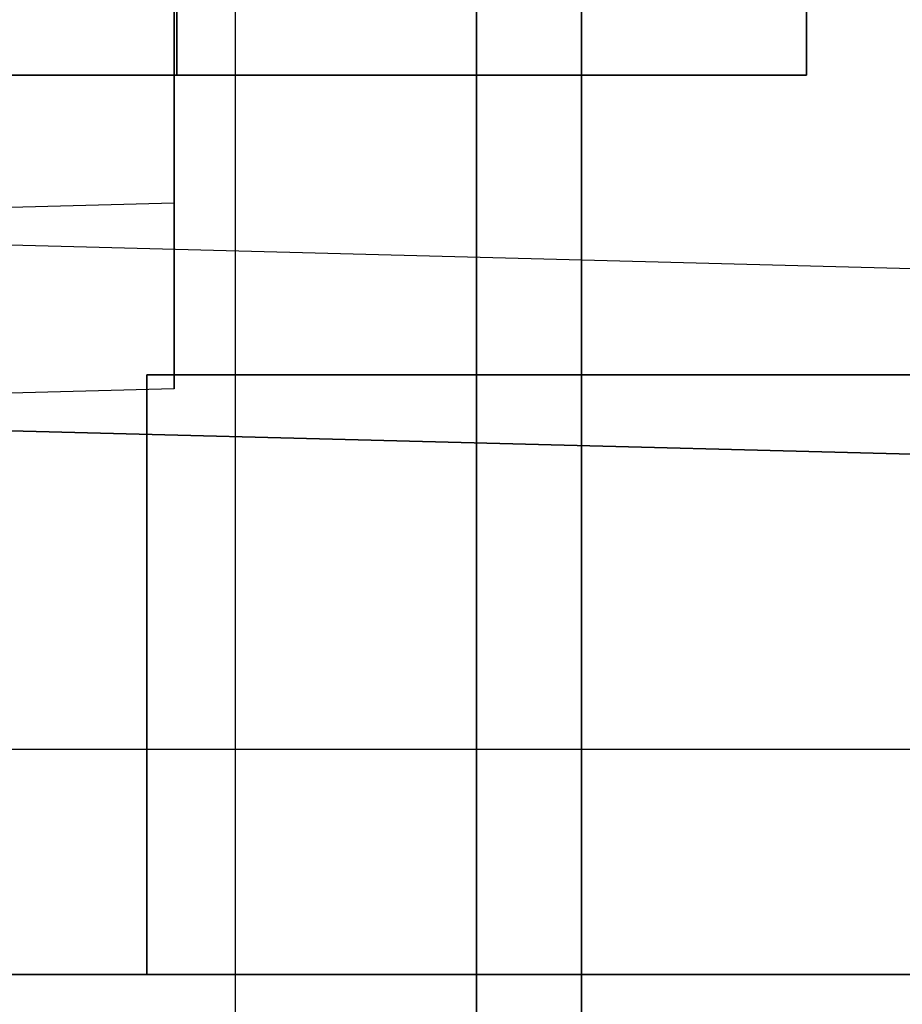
# Model space of a CAD drawing. Extents: x -8 to 8, y 0 to 107.
# Tile 162 of 256: x 1.17 to 2.64, y 27.6 to 29.24. Entities that reach past the tile are written whole.
import ezdxf

# ---------------------------------------------------------------- set-up
doc = ezdxf.new("R2010")
doc.units = 0
doc.layers.add('COUPLER_CASE', color=7, linetype='CONTINUOUS')
doc.layers.add('COUPLER_PCB', color=7, linetype='CONTINUOUS')

msp = doc.modelspace()

# ---------------------------------------------------------------- linework, layer by layer
at = {"layer": 'COUPLER_CASE', "color": 9}
for p, q in [((1.5322, 26.3441, 131.5835), (1.5322, 33.384, 131.5835)), ((1.5322, 26.3441, 132.9835), (1.5322, 33.384, 132.9835)), ((-0.0178, 28.8994, 145.7131), (4.9507, 28.7693, 145.583)), ((0.5734, 28.8839, 144.3976), (4.9507, 28.7693, 144.3976)), ((0.9822, 28.8732, 143.186), (4.9507, 28.7693, 143.0821)), ((2.4665, 28.8343, 145.648), (2.4665, 28.8343, 143.1472)), ((4.9507, 28.4594, 5.8135), (-0.0178, 28.5895, 5.6834)), ((0.5734, 28.574, 6.9989), (4.9507, 28.4594, 6.9989)), ((4.9507, 28.4594, 8.3143), (0.9822, 28.5633, 8.2104)), ((2.4665, 28.5245, 8.2493), (2.4665, 28.5245, 5.7484))]:
    msp.add_line(p, q, dxfattribs=at)
at = {"layer": 'COUPLER_CASE', "color": 254}
for p, q in [((1.4297, 28.6288, 7.2227), (1.4297, 31.7522, 7.2227)), ((1.4297, 31.2656, 8.145), (1.4297, 28.6288, 8.145)), ((1.4297, 30.0112, 144.1738), (1.4297, 28.9387, 144.1738)), ((1.4297, 28.9387, 143.2515), (1.4297, 30.0112, 143.2515)), ((1.4297, 30.0112, 143.7126), (1.4297, 28.9387, 143.7126)), ((-5.0389, 28.7693, 143.0821), (1.4297, 28.9387, 143.2515)), ((-0.0703, 28.8994, 144.2131), (1.4297, 28.9387, 144.1738)), ((1.4297, 28.9387, 144.1738), (1.4297, 28.9387, 143.2515)), ((1.4297, 28.6288, 8.145), (-5.0389, 28.4594, 8.3143)), ((1.4297, 28.6288, 7.2227), (-0.0703, 28.5895, 7.1834)), ((1.4297, 28.6288, 8.145), (1.4297, 28.6288, 7.2227))]:
    msp.add_line(p, q, dxfattribs=at)
at = {"layer": 'COUPLER_PCB', "color": 254}
for p, q in [((1.434, 29.1517, 84.4905), (1.434, 38.0017, 84.4905)), ((1.434, 38.0017, 90.8305), (1.434, 29.1517, 90.8305)), ((1.434, 29.1517, 58.9905), (1.434, 38.0017, 58.9905)), ((1.434, 38.0017, 65.3305), (1.434, 29.1517, 65.3305)), ((2.484, 29.1517, 84.4905), (2.484, 38.0017, 84.4905)), ((2.484, 38.0017, 90.8305), (2.484, 29.1517, 90.8305)), ((2.484, 29.1517, 87.6605), (2.484, 38.0017, 87.6605)), ((2.484, 29.1517, 58.9905), (2.484, 38.0017, 58.9905)), ((2.484, 38.0017, 65.3305), (2.484, 29.1517, 65.3305)), ((2.484, 29.1517, 62.1605), (2.484, 38.0017, 62.1605)), ((2.109, 37.8017, 95.7605), (2.109, 22.6517, 95.7605)), ((2.109, 22.6517, 79.5605), (2.109, 37.8017, 79.5605)), ((2.109, 37.8017, 79.8605), (2.109, 22.6517, 79.8605)), ((2.109, 22.6517, 95.4605), (2.109, 37.8017, 95.4605)), ((2.109, 37.8017, 70.2605), (2.109, 22.6517, 70.2605)), ((2.109, 22.6517, 54.0605), (2.109, 37.8017, 54.0605)), ((2.109, 37.8017, 54.3605), (2.109, 22.6517, 54.3605)), ((2.109, 22.6517, 69.9605), (2.109, 37.8017, 69.9605)), ((1.934, 18.2517, 81.7105), (1.934, 32.6517, 81.7105)), ((1.934, 32.6517, 93.6105), (1.934, 18.2517, 93.6105)), ((1.934, 18.2517, 81.0605), (1.934, 32.6517, 81.0605)), ((1.934, 32.6517, 94.2605), (1.934, 18.2517, 94.2605)), ((1.934, 18.0517, 81.2855), (1.934, 32.6517, 81.2855)), ((1.934, 18.0517, 94.0355), (1.934, 32.6517, 94.0355)), ((1.934, 18.2517, 56.2105), (1.934, 32.6517, 56.2105)), ((1.934, 32.6517, 68.1105), (1.934, 18.2517, 68.1105)), ((1.934, 18.2517, 55.5605), (1.934, 32.6517, 55.5605)), ((1.934, 32.6517, 68.7605), (1.934, 18.2517, 68.7605)), ((1.934, 18.0517, 55.7855), (1.934, 32.6517, 55.7855)), ((1.934, 18.0517, 68.5355), (1.934, 32.6517, 68.5355)), ((2.484, 29.1517, 87.6605), (-2.716, 29.1517, 87.6605)), ((2.484, 29.1517, 62.1605), (-2.716, 29.1517, 62.1605)), ((0.384, 29.1517, 84.4905), (2.484, 29.1517, 84.4905)), ((2.484, 29.1517, 90.8305), (0.384, 29.1517, 90.8305)), ((0.384, 29.1517, 58.9905), (2.484, 29.1517, 58.9905)), ((2.484, 29.1517, 65.3305), (0.384, 29.1517, 65.3305)), ((2.484, 29.1517, 90.8305), (2.484, 29.1517, 84.4905)), ((2.484, 29.1517, 65.3305), (2.484, 29.1517, 58.9905)), ((1.384, 28.6517, 84.5105), (5.384, 28.6517, 84.5105)), ((1.384, 27.6517, 84.5105), (1.384, 28.6517, 84.5105)), ((1.384, 28.6517, 90.8105), (1.384, 27.6517, 90.8105)), ((5.384, 28.6517, 90.8105), (1.384, 28.6517, 90.8105)), ((1.384, 28.6517, 90.8105), (1.384, 28.6517, 84.5105)), ((5.384, 28.6517, 87.6605), (1.384, 28.6517, 87.6605)), ((1.384, 28.6517, 87.6605), (1.384, 27.6517, 87.6605)), ((1.384, 28.6517, 59.0105), (5.384, 28.6517, 59.0105)), ((1.384, 27.6517, 59.0105), (1.384, 28.6517, 59.0105)), ((1.384, 28.6517, 65.3105), (1.384, 27.6517, 65.3105)), ((5.384, 28.6517, 65.3105), (1.384, 28.6517, 65.3105)), ((1.384, 28.6517, 65.3105), (1.384, 28.6517, 59.0105)), ((5.384, 28.6517, 62.1605), (1.384, 28.6517, 62.1605)), ((1.384, 28.6517, 62.1605), (1.384, 27.6517, 62.1605)), ((1.384, 28.1517, 84.5105), (1.384, 28.1517, 90.8105)), ((1.384, 28.1517, 59.0105), (1.384, 28.1517, 65.3105)), ((5.784, 28.0267, 79.9105), (-5.616, 28.0267, 79.9105)), ((5.784, 28.0267, 95.4105), (-5.616, 28.0267, 95.4105)), ((5.784, 28.0267, 54.4105), (-5.616, 28.0267, 54.4105)), ((5.784, 28.0267, 69.9105), (-5.616, 28.0267, 69.9105)), ((-1.716, 27.6517, 82.8155), (3.084, 27.6517, 82.8155)), ((3.084, 27.6517, 92.5055), (-1.716, 27.6517, 92.5055)), ((-1.716, 27.6517, 57.3155), (3.084, 27.6517, 57.3155)), ((3.084, 27.6517, 67.0055), (-1.716, 27.6517, 67.0055)), ((1.384, 27.6517, 87.6605), (0.5656, 27.6517, 87.6605)), ((1.384, 27.6517, 62.1605), (0.5656, 27.6517, 62.1605)), ((3.084, 27.6517, 84.5105), (1.384, 27.6517, 84.5105)), ((1.384, 27.6517, 90.8105), (3.084, 27.6517, 90.8105)), ((1.384, 27.6517, 84.5105), (1.384, 27.6517, 90.8105)), ((3.084, 27.6517, 59.0105), (1.384, 27.6517, 59.0105)), ((1.384, 27.6517, 65.3105), (3.084, 27.6517, 65.3105)), ((1.384, 27.6517, 59.0105), (1.384, 27.6517, 65.3105))]:
    msp.add_line(p, q, dxfattribs=at)

doc.saveas('drawing.dxf')
